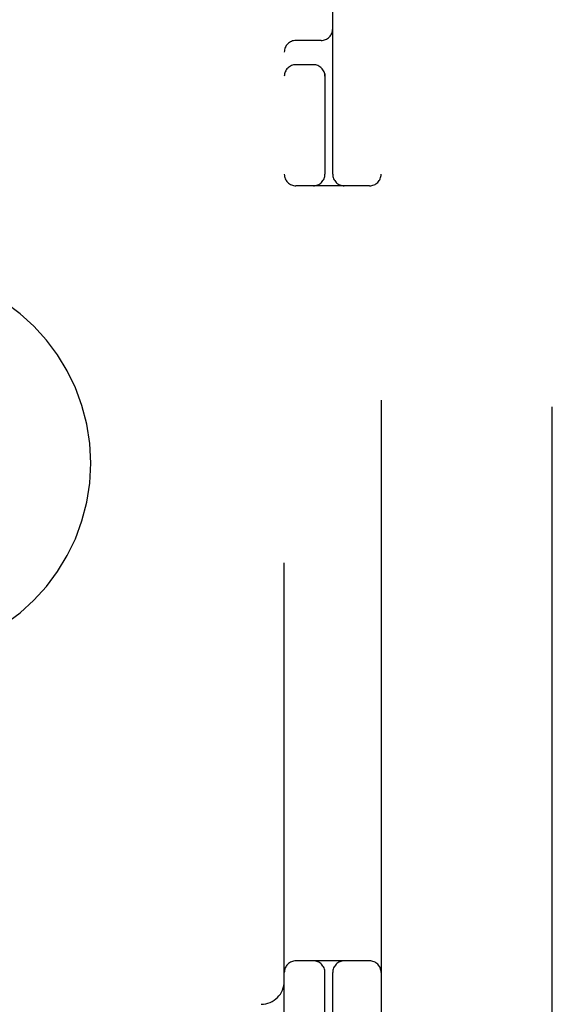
# Model space of a CAD drawing. Header units: inches. Extents: x 0 to 207, y 0 to 134.
# Tile 34 of 68: x 72.865 to 73.552, y 67.608 to 68.879. Entities that reach past the tile are written whole.
import ezdxf

# ---------------------------------------------------------------- set-up
doc = ezdxf.new("R2010")
doc.units = ezdxf.units.IN
doc.header["$LTSCALE"] = 11.383625
doc.header["$MEASUREMENT"] = 0
doc.linetypes.add('HIDDEN', pattern=[0.2, 0.1, -0.1])
doc.layers.add('DEFAULT_2', color=8, linetype='HIDDEN')

msp = doc.modelspace()

# ---------------------------------------------------------------- linework, layer by layer
at = {"layer": 'DEFAULT_2', "color": 8, "linetype": 'HIDDEN'}
for p, q in [((73.5522, 37.6435), (73.5522, 98.6855)), ((73.3312, 70.6645), (73.3312, 65.6645)), ((73.2062, 67.0395), (73.2062, 69.2895)), ((73.2687, 68.6795), (73.2687, 69.2895)), ((73.2537, 68.852), (73.2212, 68.852)), ((73.2437, 68.8207), (73.2212, 68.8207)), ((73.2587, 68.8087), (73.2587, 68.6795)), ((73.3162, 68.6645), (73.2212, 68.6645)), ((73.3162, 67.6645), (73.2212, 67.6645)), ((73.2587, 67.5203), (73.2587, 67.6495)), ((73.2687, 67.0395), (73.2687, 67.6495))]:
    msp.add_line(p, q, dxfattribs=at)
for centre, radius, start, end in [((73.2537, 68.867), 0.015, 270, 360), ((73.2212, 68.837), 0.015, 90, 180), ((73.2212, 68.8057), 0.015, 90, 180), ((73.2437, 68.8057), 0.015, 0, 90), ((73.2212, 68.6795), 0.015, 180, 270), ((73.2437, 68.6795), 0.015, 270, 360), ((73.2837, 68.6795), 0.015, 180, 270), ((73.3162, 68.6795), 0.015, 270, 360), ((72.7062, 68.3065), 0.25, 270, 90), ((73.2212, 67.6495), 0.015, 90, 180), ((73.2437, 67.6495), 0.015, 0, 90), ((73.2837, 67.6495), 0.015, 90, 180), ((73.3162, 67.6495), 0.015, 0, 90), ((73.1762, 67.6385), 0.03, 270, 360)]:
    msp.add_arc(centre, radius, start, end, dxfattribs=at)

doc.saveas('drawing.dxf')
